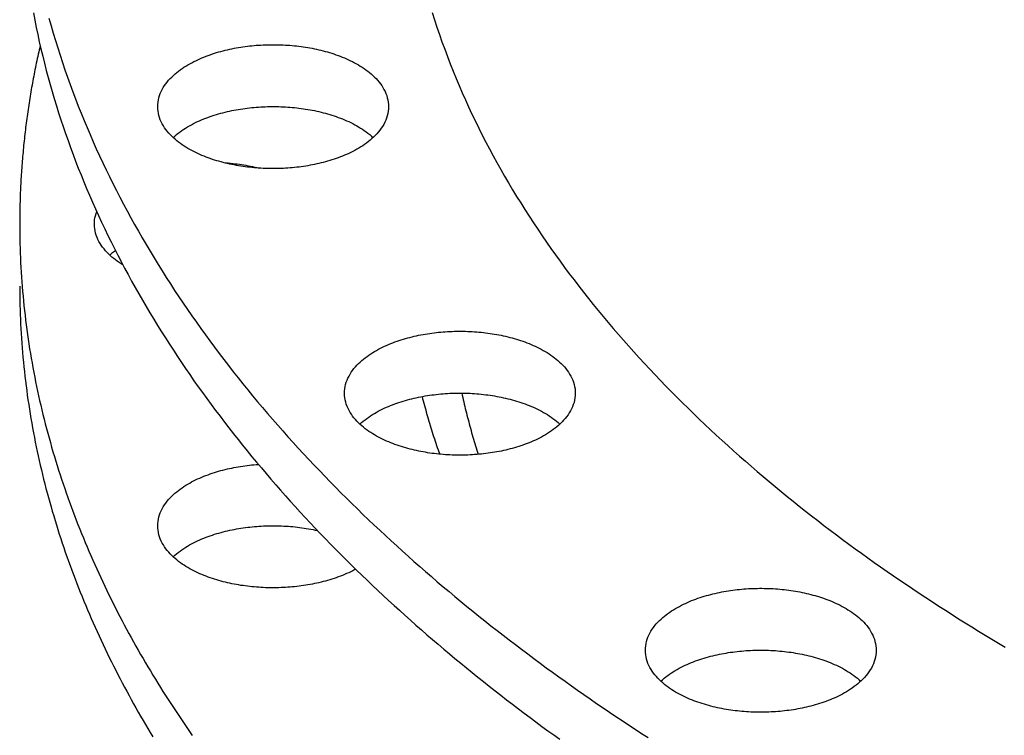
# Model space of a CAD drawing. Header units: millimetres. Extents: x 0 to 841, y 0 to 594.
# Tile 6 of 31: x 190 to 243, y 281 to 319. Entities that reach past the tile are written whole.
import ezdxf

# ---------------------------------------------------------------- set-up
doc = ezdxf.new("R2010")
doc.units = ezdxf.units.MM
doc.layers.add('FINA', color=7, linetype='CONTINUOUS', lineweight=25)

msp = doc.modelspace()

# ---------------------------------------------------------------- linework, layer by layer
at = {"layer": 'FINA'}
for points in [[(190.394, 319.507), (190.469, 319.119), (190.547, 318.732), (190.628, 318.346), (190.713, 317.96), (190.802, 317.576), (190.894, 317.192), (190.989, 316.808), (191.088, 316.426), (191.19, 316.045), (191.295, 315.664), (191.403, 315.285), (191.515, 314.906), (191.63, 314.528), (191.749, 314.151), (191.87, 313.776), (191.995, 313.401), (192.123, 313.028), (192.254, 312.655), (192.388, 312.284), (192.525, 311.913), (192.665, 311.544), (192.808, 311.176), (192.954, 310.809), (193.103, 310.444), (193.255, 310.079), (193.409, 309.716), (193.567, 309.354), (193.727, 308.993), (193.891, 308.634), (194.057, 308.275), (194.225, 307.918), (194.397, 307.563), (194.571, 307.208), (194.748, 306.855), (194.927, 306.503), (195.109, 306.153), (195.294, 305.804), (195.481, 305.456), (195.67, 305.11), (195.862, 304.765), (196.057, 304.421), (196.254, 304.079), (196.453, 303.738), (196.655, 303.399), (196.859, 303.061), (197.065, 302.724), (197.273, 302.389), (197.484, 302.055), (197.697, 301.722), (197.912, 301.391), (198.13, 301.062), (198.349, 300.733), (198.571, 300.407), (198.795, 300.081), (199.02, 299.757), (199.248, 299.435), (199.478, 299.114), (199.71, 298.794), (199.943, 298.476), (200.179, 298.159), (200.417, 297.844), (200.656, 297.53), (200.897, 297.217), (201.141, 296.906), (201.386, 296.596), (201.632, 296.288), (201.881, 295.981), (202.131, 295.676), (202.383, 295.372), (202.637, 295.069), (202.892, 294.768), (203.149, 294.468), (203.408, 294.17), (203.668, 293.873), (203.93, 293.578), (204.193, 293.283), (204.458, 292.991), (204.725, 292.699), (204.993, 292.409), (205.262, 292.121), (205.533, 291.834), (205.805, 291.548), (206.079, 291.263), (206.355, 290.98), (206.631, 290.698), (206.909, 290.418), (207.189, 290.139), (207.469, 289.861), (207.751, 289.585), (208.035, 289.31), (208.319, 289.037), (208.605, 288.764), (208.893, 288.493), (209.181, 288.224), (209.471, 287.955), (209.762, 287.688), (210.054, 287.423), (210.347, 287.158), (210.641, 286.895), (210.937, 286.634), (211.234, 286.373), (211.532, 286.114), (211.831, 285.856), (212.131, 285.599), (212.432, 285.344), (212.734, 285.09), (213.037, 284.837), (213.342, 284.585), (213.647, 284.335), (213.953, 284.086), (214.261, 283.838), (214.569, 283.592), (214.878, 283.346), (215.189, 283.102), (215.5, 282.859), (215.812, 282.617), (216.125, 282.377), (216.439, 282.138), (216.754, 281.899), (217.07, 281.663), (217.387, 281.427), (217.705, 281.192), (218.023, 280.959), (218.343, 280.727), (218.663, 280.496)], [(211.806, 319.537), (211.933, 319.138), (212.065, 318.74), (212.2, 318.343), (212.339, 317.948), (212.483, 317.554), (212.631, 317.161), (212.782, 316.77), (212.937, 316.381), (213.097, 315.993), (213.26, 315.607), (213.426, 315.222), (213.597, 314.839), (213.771, 314.458), (213.949, 314.078), (214.13, 313.7), (214.315, 313.324), (214.503, 312.949), (214.695, 312.576), (214.89, 312.205), (215.088, 311.836), (215.29, 311.468), (215.495, 311.102), (215.703, 310.738), (215.914, 310.376), (216.128, 310.016), (216.346, 309.657), (216.566, 309.301), (216.79, 308.946), (217.016, 308.593), (217.245, 308.242), (217.477, 307.893), (217.711, 307.545), (217.949, 307.2), (218.189, 306.856), (218.432, 306.514), (218.677, 306.174), (218.925, 305.836), (219.176, 305.5), (219.429, 305.166), (219.684, 304.833), (219.942, 304.503), (220.202, 304.174), (220.465, 303.847), (220.73, 303.522), (220.997, 303.199), (221.266, 302.878), (221.538, 302.558), (221.812, 302.241), (222.087, 301.925), (222.365, 301.611), (222.645, 301.299), (222.927, 300.989), (223.211, 300.681), (223.497, 300.374), (223.785, 300.069), (224.075, 299.766), (224.367, 299.465), (224.66, 299.166), (224.956, 298.868), (225.253, 298.572), (225.551, 298.278), (225.852, 297.986), (226.154, 297.695), (226.458, 297.407), (226.764, 297.12), (227.071, 296.834), (227.38, 296.551), (227.69, 296.269), (228.002, 295.989), (228.316, 295.71), (228.631, 295.434), (228.947, 295.158), (229.265, 294.885), (229.584, 294.613), (229.905, 294.343), (230.227, 294.075), (230.55, 293.808), (230.875, 293.543), (231.201, 293.28), (231.529, 293.018), (231.857, 292.757), (232.187, 292.499), (232.519, 292.242), (232.851, 291.986), (233.185, 291.732), (233.519, 291.48), (233.855, 291.229), (234.193, 290.98), (234.531, 290.732), (234.87, 290.486), (235.211, 290.242), (235.552, 289.999), (235.895, 289.757), (236.239, 289.517), (236.584, 289.279), (236.929, 289.042), (237.276, 288.806), (237.624, 288.572), (237.973, 288.339), (238.323, 288.108), (238.673, 287.878), (239.025, 287.65), (239.378, 287.423), (239.731, 287.198), (240.085, 286.974), (240.441, 286.751), (240.797, 286.53), (241.154, 286.31), (241.512, 286.092), (241.87, 285.875), (242.23, 285.659), (242.59, 285.445)], [(211.806, 319.537), (211.933, 319.138), (212.065, 318.74), (212.2, 318.343), (212.339, 317.948), (212.483, 317.554), (212.631, 317.161), (212.782, 316.77), (212.937, 316.381), (213.097, 315.993), (213.26, 315.607), (213.426, 315.222), (213.597, 314.839), (213.771, 314.458), (213.949, 314.078), (214.13, 313.7), (214.315, 313.324), (214.503, 312.949), (214.695, 312.576), (214.89, 312.205), (215.088, 311.836), (215.29, 311.468), (215.495, 311.102), (215.703, 310.738), (215.914, 310.376), (216.128, 310.016), (216.346, 309.657), (216.566, 309.301), (216.79, 308.946), (217.016, 308.593), (217.245, 308.242), (217.477, 307.893), (217.711, 307.545), (217.949, 307.2), (218.189, 306.856), (218.432, 306.514), (218.677, 306.174), (218.925, 305.836), (219.176, 305.5), (219.429, 305.166), (219.684, 304.833), (219.942, 304.503), (220.202, 304.174), (220.465, 303.847), (220.73, 303.522), (220.997, 303.199), (221.266, 302.878), (221.538, 302.558), (221.812, 302.241), (222.087, 301.925), (222.365, 301.611), (222.645, 301.299), (222.927, 300.989), (223.211, 300.681), (223.497, 300.374), (223.785, 300.069), (224.075, 299.766), (224.367, 299.465), (224.66, 299.166), (224.956, 298.868), (225.253, 298.572), (225.551, 298.278), (225.852, 297.986), (226.154, 297.695), (226.458, 297.407), (226.764, 297.12), (227.071, 296.834), (227.38, 296.551), (227.69, 296.269), (228.002, 295.989), (228.316, 295.71), (228.631, 295.434), (228.947, 295.158), (229.265, 294.885), (229.584, 294.613), (229.905, 294.343), (230.227, 294.075), (230.55, 293.808), (230.875, 293.543), (231.201, 293.28), (231.529, 293.018), (231.857, 292.757), (232.187, 292.499), (232.519, 292.242), (232.851, 291.986), (233.185, 291.732), (233.519, 291.48), (233.855, 291.229), (234.193, 290.98), (234.531, 290.732), (234.87, 290.486), (235.211, 290.242), (235.552, 289.999), (235.895, 289.757), (236.239, 289.517), (236.584, 289.279), (236.929, 289.042), (237.276, 288.806), (237.624, 288.572), (237.973, 288.339), (238.323, 288.108), (238.673, 287.878), (239.025, 287.65), (239.378, 287.423), (239.731, 287.198), (240.085, 286.974), (240.441, 286.751), (240.797, 286.53), (241.154, 286.31), (241.512, 286.092), (241.87, 285.875), (242.23, 285.659), (242.59, 285.445)], [(191.23, 319.219), (191.342, 318.82), (191.457, 318.422), (191.577, 318.026), (191.699, 317.63), (191.825, 317.235), (191.955, 316.841), (192.088, 316.449), (192.225, 316.058), (192.365, 315.668), (192.508, 315.279), (192.655, 314.891), (192.805, 314.505), (192.958, 314.12), (193.115, 313.736), (193.275, 313.354), (193.437, 312.973), (193.604, 312.593), (193.773, 312.215), (193.945, 311.838), (194.12, 311.462), (194.298, 311.088), (194.48, 310.716), (194.664, 310.344), (194.851, 309.975), (195.041, 309.606), (195.233, 309.239), (195.429, 308.874), (195.627, 308.51), (195.828, 308.148), (196.032, 307.787), (196.238, 307.428), (196.447, 307.07), (196.659, 306.714), (196.873, 306.359), (197.09, 306.006), (197.309, 305.654), (197.531, 305.304), (197.755, 304.955), (197.981, 304.608), (198.21, 304.263), (198.442, 303.919), (198.675, 303.577), (198.911, 303.236), (199.149, 302.897), (199.389, 302.559), (199.632, 302.223), (199.877, 301.889), (200.123, 301.556), (200.372, 301.224), (200.623, 300.895), (200.876, 300.566), (201.131, 300.24), (201.388, 299.915), (201.648, 299.591), (201.908, 299.269), (202.171, 298.949), (202.436, 298.63), (202.703, 298.313), (202.971, 297.997), (203.242, 297.683), (203.514, 297.371), (203.788, 297.06), (204.063, 296.75), (204.34, 296.442), (204.619, 296.136), (204.9, 295.831), (205.182, 295.528), (205.466, 295.226), (205.752, 294.926), (206.039, 294.627), (206.328, 294.329), (206.618, 294.034), (206.91, 293.739), (207.203, 293.447), (207.498, 293.155), (207.794, 292.866), (208.092, 292.577), (208.391, 292.29), (208.691, 292.005), (208.993, 291.721), (209.296, 291.439), (209.601, 291.158), (209.907, 290.878), (210.214, 290.6), (210.523, 290.323), (210.832, 290.048), (211.143, 289.774), (211.456, 289.502), (211.769, 289.231), (212.084, 288.961), (212.4, 288.693), (212.717, 288.426), (213.035, 288.161), (213.355, 287.897), (213.675, 287.634), (213.997, 287.373), (214.32, 287.113), (214.644, 286.854), (214.968, 286.597), (215.294, 286.341), (215.621, 286.087), (215.95, 285.834), (216.279, 285.582), (216.609, 285.331), (216.94, 285.082), (217.272, 284.834), (217.605, 284.588), (217.939, 284.342), (218.274, 284.098), (218.61, 283.856), (218.947, 283.614), (219.285, 283.374), (219.623, 283.135), (219.963, 282.898), (220.303, 282.661), (220.644, 282.426), (220.986, 282.193), (221.329, 281.96), (221.673, 281.729), (222.018, 281.499), (222.363, 281.27), (222.71, 281.042), (223.057, 280.816), (223.405, 280.59)], [(197.07, 314.476), (197.074, 314.597), (197.087, 314.717), (197.107, 314.836), (197.134, 314.953), (197.169, 315.068), (197.211, 315.181), (197.259, 315.292), (197.313, 315.399), (197.373, 315.504), (197.438, 315.605), (197.507, 315.704), (197.581, 315.799), (197.659, 315.891), (197.74, 315.981), (197.824, 316.067), (197.911, 316.15), (198.001, 316.23), (198.093, 316.308), (198.188, 316.383), (198.284, 316.455), (198.383, 316.524), (198.483, 316.591), (198.585, 316.656), (198.688, 316.718), (198.792, 316.778), (198.898, 316.836), (199.005, 316.892), (199.113, 316.945), (199.222, 316.997), (199.332, 317.047), (199.442, 317.094), (199.554, 317.14), (199.666, 317.184), (199.779, 317.227), (199.892, 317.267), (200.006, 317.306), (200.121, 317.343), (200.236, 317.379), (200.352, 317.413), (200.468, 317.445), (200.584, 317.476), (200.701, 317.505), (200.818, 317.533), (200.936, 317.56), (201.054, 317.585), (201.172, 317.608), (201.29, 317.63), (201.409, 317.651), (201.528, 317.67), (201.647, 317.688), (201.767, 317.705), (201.886, 317.72), (202.006, 317.734), (202.126, 317.747), (202.246, 317.759), (202.366, 317.769), (202.486, 317.778), (202.606, 317.785), (202.727, 317.791), (202.847, 317.797), (202.967, 317.8), (203.088, 317.803), (203.208, 317.804), (203.329, 317.804), (203.449, 317.803), (203.57, 317.8), (203.69, 317.797), (203.811, 317.791), (203.931, 317.785), (204.051, 317.778), (204.172, 317.769), (204.292, 317.759), (204.412, 317.747), (204.531, 317.734), (204.651, 317.72), (204.771, 317.705), (204.89, 317.688), (205.009, 317.67), (205.128, 317.651), (205.247, 317.63), (205.365, 317.608), (205.483, 317.585), (205.601, 317.56), (205.719, 317.533), (205.836, 317.505), (205.953, 317.476), (206.07, 317.445), (206.186, 317.413), (206.301, 317.379), (206.416, 317.343), (206.531, 317.306), (206.645, 317.267), (206.759, 317.227), (206.871, 317.184), (206.984, 317.14), (207.095, 317.094), (207.206, 317.047), (207.316, 316.997), (207.424, 316.945), (207.532, 316.892), (207.639, 316.836), (207.745, 316.778), (207.849, 316.718), (207.953, 316.656), (208.054, 316.591), (208.154, 316.524), (208.253, 316.455), (208.349, 316.383), (208.444, 316.308), (208.536, 316.23), (208.626, 316.15), (208.713, 316.067), (208.798, 315.981), (208.879, 315.891), (208.956, 315.799), (209.03, 315.704), (209.099, 315.605), (209.164, 315.504), (209.224, 315.399), (209.278, 315.292), (209.326, 315.181), (209.368, 315.068), (209.403, 314.953), (209.431, 314.836), (209.451, 314.717), (209.463, 314.597), (209.467, 314.476)], [(190.759, 317.761), (190.732, 317.643), (190.705, 317.525), (190.679, 317.407), (190.653, 317.289), (190.627, 317.171), (190.602, 317.053), (190.577, 316.934), (190.552, 316.816), (190.528, 316.697), (190.504, 316.579), (190.48, 316.46), (190.457, 316.341), (190.434, 316.222), (190.411, 316.104), (190.388, 315.985), (190.366, 315.866), (190.345, 315.747), (190.323, 315.628), (190.302, 315.508), (190.281, 315.389), (190.261, 315.27), (190.241, 315.151), (190.221, 315.031), (190.202, 314.912), (190.183, 314.792), (190.164, 314.673), (190.145, 314.553), (190.127, 314.433), (190.11, 314.314), (190.092, 314.194), (190.075, 314.074), (190.058, 313.954), (190.042, 313.834), (190.026, 313.715), (190.01, 313.595), (189.995, 313.475), (189.98, 313.354), (189.965, 313.234), (189.951, 313.114), (189.937, 312.994), (189.923, 312.874), (189.91, 312.754), (189.897, 312.633), (189.884, 312.513), (189.872, 312.392), (189.86, 312.272), (189.848, 312.152), (189.837, 312.031), (189.826, 311.911), (189.816, 311.79), (189.805, 311.67), (189.796, 311.549), (189.786, 311.428), (189.777, 311.308), (189.768, 311.187), (189.759, 311.066), (189.751, 310.946), (189.743, 310.825), (189.736, 310.704), (189.729, 310.583), (189.722, 310.462), (189.716, 310.342), (189.71, 310.221), (189.704, 310.1), (189.698, 309.979), (189.693, 309.858), (189.689, 309.737), (189.684, 309.616), (189.68, 309.495), (189.677, 309.374), (189.673, 309.253), (189.67, 309.132), (189.668, 309.011), (189.665, 308.89), (189.664, 308.769), (189.662, 308.648), (189.661, 308.527), (189.66, 308.406), (189.659, 308.285), (189.659, 308.164)], [(207.651, 312.123), (207.545, 312.067), (207.437, 312.013), (207.328, 311.962), (207.218, 311.912), (207.107, 311.864), (206.996, 311.817), (206.884, 311.773), (206.771, 311.731), (206.657, 311.69), (206.543, 311.651), (206.428, 311.613), (206.313, 311.578), (206.197, 311.544), (206.081, 311.511), (205.965, 311.48), (205.848, 311.45), (205.73, 311.422), (205.613, 311.396), (205.495, 311.371), (205.376, 311.347), (205.258, 311.325), (205.139, 311.304), (205.02, 311.284), (204.9, 311.266), (204.781, 311.249), (204.661, 311.234), (204.542, 311.22), (204.422, 311.207), (204.301, 311.195), (204.181, 311.185), (204.061, 311.176), (203.941, 311.168), (203.82, 311.162), (203.7, 311.157), (203.579, 311.153), (203.458, 311.15), (203.338, 311.149), (203.217, 311.149), (203.096, 311.15), (202.976, 311.152), (202.855, 311.156), (202.735, 311.161), (202.614, 311.167), (202.494, 311.175), (202.373, 311.184), (202.253, 311.194), (202.133, 311.205), (202.013, 311.218), (201.893, 311.232), (201.774, 311.247), (201.654, 311.264), (201.535, 311.282), (201.416, 311.301), (201.297, 311.322), (201.178, 311.344), (201.06, 311.367), (200.942, 311.392), (200.824, 311.418), (200.707, 311.446), (200.59, 311.476), (200.473, 311.506), (200.357, 311.539), (200.241, 311.573), (200.126, 311.608), (200.011, 311.645), (199.897, 311.684), (199.783, 311.725), (199.67, 311.767), (199.558, 311.811), (199.446, 311.857), (199.335, 311.905), (199.225, 311.954), (199.116, 312.006), (199.008, 312.059), (198.901, 312.115), (198.795, 312.173), (198.691, 312.233), (198.587, 312.295), (198.486, 312.36), (198.385, 312.427), (198.287, 312.497), (198.19, 312.569), (198.095, 312.644), (198.003, 312.721), (197.913, 312.801), (197.826, 312.885), (197.741, 312.971), (197.66, 313.06), (197.582, 313.152), (197.508, 313.248), (197.439, 313.346), (197.374, 313.448), (197.314, 313.553), (197.26, 313.66), (197.211, 313.771), (197.169, 313.884), (197.134, 314), (197.107, 314.117), (197.087, 314.236), (197.074, 314.356), (197.07, 314.476)], [(197.898, 312.815), (197.987, 312.896), (198.08, 312.975), (198.174, 313.05), (198.271, 313.123), (198.369, 313.193), (198.47, 313.26), (198.571, 313.326), (198.675, 313.388), (198.779, 313.449), (198.885, 313.507), (198.992, 313.563), (199.1, 313.617), (199.21, 313.669), (199.32, 313.719), (199.431, 313.767), (199.542, 313.814), (199.655, 313.858), (199.768, 313.901), (199.882, 313.941), (199.996, 313.981), (200.111, 314.018), (200.227, 314.054), (200.343, 314.088), (200.459, 314.121), (200.576, 314.152), (200.693, 314.181), (200.811, 314.209), (200.929, 314.236), (201.047, 314.261), (201.165, 314.285), (201.284, 314.307), (201.403, 314.328), (201.523, 314.347), (201.642, 314.366), (201.762, 314.382), (201.882, 314.398), (202.002, 314.412), (202.122, 314.425), (202.242, 314.436), (202.363, 314.446), (202.483, 314.455), (202.604, 314.463), (202.725, 314.469), (202.846, 314.474), (202.966, 314.478), (203.087, 314.481), (203.208, 314.482), (203.329, 314.482), (203.45, 314.481), (203.571, 314.478), (203.692, 314.474), (203.813, 314.469), (203.933, 314.463), (204.054, 314.455), (204.174, 314.446), (204.295, 314.436), (204.415, 314.425), (204.536, 314.412), (204.656, 314.398), (204.775, 314.382), (204.895, 314.366), (205.015, 314.347), (205.134, 314.328), (205.253, 314.307), (205.372, 314.285), (205.491, 314.261), (205.609, 314.236), (205.727, 314.209), (205.844, 314.181), (205.962, 314.152), (206.078, 314.121), (206.195, 314.088), (206.311, 314.054), (206.426, 314.018), (206.541, 313.981), (206.656, 313.941), (206.769, 313.901), (206.883, 313.858), (206.995, 313.814), (207.107, 313.767), (207.218, 313.719), (207.328, 313.669), (207.437, 313.617), (207.545, 313.563), (207.652, 313.507), (207.758, 313.449), (207.863, 313.388), (207.966, 313.326), (208.068, 313.26), (208.168, 313.193), (208.266, 313.123), (208.363, 313.05), (208.458, 312.975), (208.55, 312.896), (208.64, 312.815)], [(209.467, 314.476), (209.463, 314.352), (209.45, 314.228), (209.428, 314.105), (209.399, 313.984), (209.361, 313.865), (209.317, 313.748), (209.265, 313.634), (209.207, 313.524), (209.144, 313.416), (209.075, 313.312), (209.002, 313.211), (208.924, 313.114), (208.842, 313.02), (208.756, 312.929), (208.667, 312.842), (208.575, 312.757), (208.481, 312.676), (208.384, 312.597), (208.285, 312.522), (208.183, 312.449), (208.08, 312.379), (207.975, 312.311), (207.869, 312.246), (207.761, 312.184), (207.651, 312.123)], [(200.621, 311.468), (200.741, 311.459), (200.86, 311.449), (200.98, 311.438), (201.099, 311.426), (201.218, 311.412), (201.337, 311.397), (201.456, 311.381), (201.575, 311.364), (201.694, 311.345), (201.812, 311.324), (201.93, 311.303), (202.048, 311.28), (202.165, 311.255), (202.282, 311.229), (202.399, 311.202), (202.516, 311.173)], [(193.67, 308.164), (193.674, 308.279), (193.685, 308.393), (193.703, 308.507), (193.728, 308.619), (193.76, 308.729), (193.798, 308.837)], [(189.659, 308.164), (189.66, 307.906), (189.662, 307.648), (189.666, 307.39), (189.672, 307.131), (189.679, 306.873), (189.688, 306.615), (189.698, 306.357), (189.71, 306.099), (189.723, 305.841), (189.739, 305.583), (189.755, 305.325), (189.773, 305.067), (189.793, 304.81), (189.814, 304.552), (189.837, 304.295), (189.862, 304.038), (189.888, 303.781), (189.916, 303.524), (189.945, 303.268), (189.975, 303.011), (190.008, 302.755), (190.042, 302.499), (190.077, 302.243), (190.114, 301.987), (190.152, 301.732), (190.192, 301.476), (190.234, 301.221), (190.277, 300.967), (190.321, 300.712), (190.367, 300.458), (190.415, 300.204), (190.464, 299.951), (190.514, 299.697), (190.566, 299.444), (190.62, 299.192), (190.675, 298.939), (190.731, 298.687), (190.789, 298.435), (190.849, 298.184), (190.91, 297.933), (190.972, 297.682), (191.036, 297.432), (191.101, 297.182), (191.167, 296.932), (191.236, 296.683), (191.305, 296.434), (191.376, 296.186), (191.448, 295.938), (191.522, 295.69), (191.597, 295.443), (191.673, 295.197), (191.751, 294.95), (191.83, 294.704), (191.911, 294.459), (191.993, 294.214), (192.076, 293.969), (192.16, 293.725), (192.246, 293.482), (192.333, 293.238), (192.422, 292.996), (192.512, 292.754), (192.603, 292.512), (192.695, 292.271), (192.789, 292.03), (192.884, 291.79), (192.98, 291.55), (193.078, 291.311), (193.176, 291.072), (193.276, 290.834), (193.377, 290.596), (193.48, 290.359), (193.584, 290.122), (193.688, 289.886), (193.794, 289.651), (193.902, 289.416), (194.01, 289.181), (194.12, 288.947), (194.23, 288.714), (194.342, 288.481), (194.455, 288.249), (194.57, 288.017), (194.685, 287.786), (194.801, 287.556), (194.919, 287.326), (195.038, 287.096), (195.157, 286.867), (195.278, 286.639), (195.4, 286.411), (195.523, 286.184), (195.647, 285.958), (195.773, 285.732), (195.899, 285.506), (196.026, 285.281), (196.154, 285.057), (196.284, 284.834), (196.414, 284.611), (196.545, 284.388), (196.678, 284.166), (196.811, 283.945), (196.945, 283.725), (197.081, 283.504), (197.217, 283.285), (197.354, 283.066), (197.492, 282.848), (197.632, 282.63), (197.772, 282.413), (197.913, 282.197), (198.055, 281.981), (198.198, 281.766), (198.341, 281.551), (198.486, 281.337), (198.632, 281.124), (198.778, 280.911), (198.925, 280.699)], [(195.204, 305.973), (195.101, 306.037), (195, 306.104), (194.901, 306.174), (194.803, 306.246), (194.707, 306.321), (194.614, 306.399), (194.523, 306.48), (194.434, 306.563), (194.349, 306.65), (194.267, 306.739), (194.188, 306.832), (194.114, 306.928), (194.043, 307.027), (193.977, 307.129), (193.917, 307.234), (193.862, 307.343), (193.813, 307.454), (193.77, 307.568), (193.735, 307.684), (193.707, 307.802), (193.686, 307.922), (193.674, 308.043), (193.67, 308.164)], [(194.497, 306.503), (194.545, 306.548), (194.595, 306.591), (194.644, 306.634), (194.695, 306.675), (194.746, 306.716), (194.798, 306.757)], [(189.659, 304.842), (189.66, 304.587), (189.662, 304.331), (189.666, 304.076), (189.672, 303.82), (189.679, 303.565), (189.687, 303.309), (189.697, 303.054), (189.709, 302.798), (189.722, 302.543), (189.737, 302.288), (189.753, 302.033), (189.771, 301.778), (189.79, 301.523), (189.811, 301.268), (189.834, 301.014), (189.858, 300.759), (189.883, 300.505), (189.91, 300.251), (189.939, 299.997), (189.969, 299.743), (190, 299.489), (190.034, 299.236), (190.068, 298.982), (190.104, 298.729), (190.142, 298.477), (190.181, 298.224), (190.222, 297.972), (190.264, 297.72), (190.308, 297.468), (190.353, 297.216), (190.399, 296.965), (190.447, 296.714), (190.497, 296.463), (190.548, 296.213), (190.6, 295.962), (190.654, 295.712), (190.709, 295.463), (190.766, 295.214), (190.824, 294.965), (190.884, 294.716), (190.945, 294.468), (191.007, 294.22), (191.071, 293.973), (191.137, 293.726), (191.203, 293.479), (191.271, 293.232), (191.341, 292.986), (191.412, 292.741), (191.484, 292.496), (191.557, 292.251), (191.632, 292.006), (191.708, 291.763), (191.786, 291.519), (191.865, 291.276), (191.945, 291.033), (192.027, 290.791), (192.11, 290.549), (192.194, 290.308), (192.279, 290.067), (192.366, 289.826), (192.454, 289.587), (192.543, 289.347), (192.634, 289.108), (192.726, 288.87), (192.819, 288.631), (192.913, 288.394), (193.009, 288.157), (193.106, 287.92), (193.204, 287.684), (193.303, 287.449), (193.403, 287.214), (193.505, 286.979), (193.608, 286.745), (193.712, 286.512), (193.817, 286.279), (193.924, 286.046), (194.031, 285.814), (194.14, 285.583), (194.249, 285.352), (194.36, 285.122), (194.472, 284.892), (194.586, 284.663), (194.7, 284.434), (194.815, 284.206), (194.932, 283.979), (195.049, 283.752), (195.168, 283.525), (195.288, 283.299), (195.408, 283.074), (195.53, 282.85), (195.653, 282.625), (195.777, 282.402), (195.902, 282.179), (196.028, 281.956), (196.155, 281.735), (196.283, 281.513), (196.412, 281.293), (196.542, 281.072), (196.673, 280.853), (196.804, 280.634)], [(207.102, 299.085), (207.106, 299.205), (207.118, 299.325), (207.138, 299.444), (207.165, 299.561), (207.2, 299.677), (207.242, 299.79), (207.29, 299.9), (207.345, 300.008), (207.404, 300.112), (207.469, 300.214), (207.539, 300.312), (207.612, 300.408), (207.69, 300.5), (207.771, 300.589), (207.855, 300.675), (207.942, 300.759), (208.032, 300.839), (208.125, 300.916), (208.219, 300.991), (208.316, 301.063), (208.414, 301.133), (208.514, 301.2), (208.616, 301.264), (208.719, 301.327), (208.824, 301.387), (208.929, 301.445), (209.036, 301.5), (209.144, 301.554), (209.253, 301.606), (209.363, 301.655), (209.473, 301.703), (209.585, 301.749), (209.697, 301.793), (209.81, 301.835), (209.923, 301.876), (210.037, 301.915), (210.152, 301.952), (210.267, 301.987), (210.383, 302.021), (210.499, 302.054), (210.615, 302.084), (210.732, 302.114), (210.85, 302.142), (210.967, 302.168), (211.085, 302.193), (211.203, 302.217), (211.322, 302.239), (211.44, 302.26), (211.559, 302.279), (211.678, 302.297), (211.798, 302.314), (211.917, 302.329), (212.037, 302.343), (212.157, 302.356), (212.277, 302.367), (212.397, 302.377), (212.517, 302.386), (212.637, 302.394), (212.758, 302.4), (212.878, 302.405), (212.999, 302.409), (213.119, 302.411), (213.24, 302.413), (213.36, 302.413), (213.481, 302.411), (213.601, 302.409), (213.722, 302.405), (213.842, 302.4), (213.962, 302.394), (214.083, 302.386), (214.203, 302.377), (214.323, 302.367), (214.443, 302.356), (214.563, 302.343), (214.682, 302.329), (214.802, 302.314), (214.921, 302.297), (215.04, 302.279), (215.159, 302.26), (215.278, 302.239), (215.397, 302.217), (215.515, 302.193), (215.633, 302.168), (215.75, 302.142), (215.867, 302.114), (215.984, 302.084), (216.101, 302.054), (216.217, 302.021), (216.333, 301.987), (216.448, 301.952), (216.562, 301.915), (216.676, 301.876), (216.79, 301.835), (216.903, 301.793), (217.015, 301.749), (217.126, 301.703), (217.237, 301.655), (217.347, 301.606), (217.456, 301.554), (217.564, 301.5), (217.67, 301.445), (217.776, 301.387), (217.881, 301.327), (217.984, 301.264), (218.086, 301.2), (218.186, 301.133), (218.284, 301.063), (218.381, 300.991), (218.475, 300.916), (218.567, 300.839), (218.657, 300.759), (218.744, 300.675), (218.829, 300.589), (218.91, 300.5), (218.987, 300.408), (219.061, 300.312), (219.13, 300.214), (219.195, 300.112), (219.255, 300.008), (219.309, 299.9), (219.358, 299.79), (219.399, 299.677), (219.434, 299.561), (219.462, 299.444), (219.482, 299.325), (219.494, 299.205), (219.498, 299.085)], [(217.683, 296.732), (217.576, 296.676), (217.468, 296.622), (217.359, 296.57), (217.249, 296.52), (217.138, 296.472), (217.027, 296.426), (216.915, 296.382), (216.802, 296.339), (216.688, 296.298), (216.574, 296.259), (216.459, 296.222), (216.344, 296.186), (216.228, 296.152), (216.112, 296.119), (215.996, 296.088), (215.879, 296.059), (215.761, 296.031), (215.644, 296.004), (215.526, 295.979), (215.407, 295.955), (215.289, 295.933), (215.17, 295.912), (215.051, 295.893), (214.932, 295.875), (214.812, 295.858), (214.693, 295.842), (214.573, 295.828), (214.453, 295.815), (214.333, 295.804), (214.212, 295.793), (214.092, 295.784), (213.972, 295.777), (213.851, 295.77), (213.731, 295.765), (213.61, 295.761), (213.49, 295.759), (213.369, 295.757), (213.248, 295.757), (213.128, 295.758), (213.007, 295.761), (212.886, 295.765), (212.766, 295.77), (212.645, 295.776), (212.525, 295.783), (212.405, 295.792), (212.284, 295.802), (212.164, 295.814), (212.044, 295.826), (211.924, 295.84), (211.805, 295.855), (211.685, 295.872), (211.566, 295.89), (211.447, 295.909), (211.328, 295.93), (211.209, 295.952), (211.091, 295.976), (210.973, 296.001), (210.855, 296.027), (210.738, 296.055), (210.621, 296.084), (210.504, 296.115), (210.388, 296.147), (210.272, 296.181), (210.157, 296.217), (210.042, 296.254), (209.928, 296.293), (209.814, 296.333), (209.701, 296.375), (209.589, 296.42), (209.477, 296.465), (209.367, 296.513), (209.257, 296.563), (209.147, 296.614), (209.039, 296.668), (208.932, 296.724), (208.827, 296.782), (208.722, 296.842), (208.619, 296.904), (208.517, 296.969), (208.416, 297.036), (208.318, 297.105), (208.221, 297.177), (208.126, 297.252), (208.034, 297.33), (207.944, 297.41), (207.857, 297.493), (207.772, 297.579), (207.691, 297.669), (207.613, 297.761), (207.54, 297.856), (207.47, 297.955), (207.405, 298.057), (207.345, 298.161), (207.291, 298.269), (207.243, 298.379), (207.201, 298.493), (207.166, 298.608), (207.138, 298.725), (207.118, 298.844), (207.106, 298.964), (207.102, 299.085)], [(207.929, 297.424), (208.019, 297.505), (208.111, 297.583), (208.205, 297.658), (208.302, 297.731), (208.401, 297.801), (208.501, 297.869), (208.603, 297.934), (208.706, 297.997), (208.811, 298.057), (208.916, 298.116), (209.024, 298.172), (209.132, 298.226), (209.241, 298.278), (209.351, 298.328), (209.462, 298.376), (209.574, 298.422), (209.686, 298.467), (209.799, 298.509), (209.913, 298.55), (210.027, 298.589), (210.142, 298.627), (210.258, 298.662), (210.374, 298.697), (210.49, 298.729), (210.607, 298.76), (210.724, 298.79), (210.842, 298.818), (210.96, 298.844), (211.078, 298.87), (211.197, 298.893), (211.315, 298.916), (211.434, 298.936), (211.554, 298.956), (211.673, 298.974), (211.793, 298.991), (211.913, 299.006), (212.033, 299.02), (212.153, 299.033), (212.274, 299.045), (212.394, 299.055), (212.515, 299.064), (212.635, 299.072), (212.756, 299.078), (212.877, 299.083), (212.998, 299.087), (213.119, 299.089), (213.239, 299.091), (213.36, 299.091), (213.481, 299.089), (213.602, 299.087), (213.723, 299.083), (213.844, 299.078), (213.964, 299.072), (214.085, 299.064), (214.206, 299.055), (214.326, 299.045), (214.446, 299.033), (214.567, 299.02), (214.687, 299.006), (214.807, 298.991), (214.926, 298.974), (215.046, 298.956), (215.165, 298.936), (215.284, 298.916), (215.403, 298.893), (215.522, 298.87), (215.64, 298.844), (215.758, 298.818), (215.876, 298.79), (215.993, 298.76), (216.11, 298.729), (216.226, 298.697), (216.342, 298.662), (216.457, 298.627), (216.572, 298.589), (216.687, 298.55), (216.801, 298.509), (216.914, 298.467), (217.026, 298.422), (217.138, 298.376), (217.249, 298.328), (217.359, 298.278), (217.468, 298.226), (217.576, 298.172), (217.683, 298.116), (217.789, 298.057), (217.894, 297.997), (217.997, 297.934), (218.099, 297.869), (218.199, 297.801), (218.298, 297.731), (218.394, 297.658), (218.489, 297.583), (218.581, 297.505), (218.671, 297.424)], [(211.268, 298.907), (211.299, 298.786), (211.331, 298.666), (211.363, 298.546), (211.396, 298.425), (211.428, 298.305), (211.462, 298.185), (211.495, 298.066), (211.529, 297.946), (211.564, 297.826), (211.599, 297.707), (211.634, 297.587), (211.669, 297.468), (211.705, 297.349), (211.742, 297.229), (211.778, 297.11), (211.815, 296.992), (211.853, 296.873), (211.891, 296.754), (211.929, 296.636), (211.967, 296.517), (212.006, 296.399), (212.045, 296.281), (212.085, 296.163), (212.125, 296.045), (212.165, 295.927), (212.206, 295.809)], [(213.4, 299.09), (213.426, 298.971), (213.453, 298.853), (213.48, 298.734), (213.508, 298.615), (213.535, 298.497), (213.564, 298.379), (213.592, 298.26), (213.621, 298.142), (213.65, 298.024), (213.68, 297.906), (213.71, 297.788), (213.741, 297.67), (213.772, 297.552), (213.803, 297.435), (213.834, 297.317), (213.866, 297.2), (213.899, 297.083), (213.932, 296.965), (213.965, 296.848), (213.998, 296.731), (214.032, 296.614), (214.066, 296.497), (214.101, 296.381), (214.136, 296.264), (214.171, 296.148), (214.207, 296.031), (214.243, 295.915), (214.279, 295.799)], [(219.498, 299.085), (219.494, 298.96), (219.481, 298.836), (219.459, 298.713), (219.43, 298.592), (219.392, 298.473), (219.348, 298.357), (219.296, 298.243), (219.239, 298.132), (219.175, 298.025), (219.106, 297.921), (219.033, 297.82), (218.955, 297.723), (218.873, 297.629), (218.787, 297.538), (218.699, 297.45), (218.607, 297.366), (218.512, 297.284), (218.415, 297.206), (218.316, 297.13), (218.215, 297.057), (218.111, 296.987), (218.006, 296.92), (217.9, 296.855), (217.792, 296.792), (217.683, 296.732)], [(197.07, 291.96), (197.074, 292.081), (197.087, 292.2), (197.107, 292.319), (197.134, 292.436), (197.169, 292.551), (197.211, 292.664), (197.259, 292.774), (197.313, 292.882), (197.372, 292.986), (197.437, 293.088), (197.506, 293.186), (197.58, 293.282), (197.657, 293.374), (197.738, 293.463), (197.822, 293.549), (197.909, 293.632), (197.999, 293.712), (198.091, 293.79), (198.185, 293.864), (198.282, 293.937), (198.38, 294.006), (198.48, 294.073), (198.581, 294.138), (198.684, 294.2), (198.788, 294.26), (198.894, 294.318), (199.001, 294.374), (199.108, 294.427), (199.217, 294.479), (199.327, 294.528), (199.437, 294.576), (199.548, 294.622), (199.66, 294.666), (199.773, 294.708), (199.886, 294.749), (200, 294.788), (200.115, 294.825), (200.23, 294.861), (200.345, 294.895), (200.461, 294.927), (200.577, 294.958), (200.694, 294.987), (200.811, 295.015), (200.928, 295.042), (201.046, 295.067), (201.164, 295.09), (201.282, 295.113), (201.401, 295.133), (201.519, 295.153), (201.638, 295.171), (201.758, 295.188), (201.877, 295.203), (201.996, 295.217), (202.116, 295.23), (202.236, 295.242), (202.356, 295.252), (202.476, 295.261)], [(207.651, 289.607), (207.545, 289.551), (207.437, 289.497), (207.328, 289.445), (207.218, 289.396), (207.107, 289.348), (206.996, 289.301), (206.884, 289.257), (206.771, 289.215), (206.657, 289.174), (206.543, 289.135), (206.428, 289.097), (206.313, 289.062), (206.197, 289.028), (206.081, 288.995), (205.965, 288.964), (205.848, 288.934), (205.73, 288.906), (205.613, 288.88), (205.495, 288.855), (205.376, 288.831), (205.258, 288.809), (205.139, 288.788), (205.02, 288.768), (204.9, 288.75), (204.781, 288.733), (204.661, 288.718), (204.542, 288.704), (204.422, 288.691), (204.301, 288.679), (204.181, 288.669), (204.061, 288.66), (203.941, 288.652), (203.82, 288.646), (203.7, 288.641), (203.579, 288.637), (203.458, 288.634), (203.338, 288.633), (203.217, 288.633), (203.096, 288.634), (202.976, 288.636), (202.855, 288.64), (202.735, 288.645), (202.614, 288.651), (202.494, 288.659), (202.373, 288.668), (202.253, 288.678), (202.133, 288.689), (202.013, 288.702), (201.893, 288.716), (201.774, 288.731), (201.654, 288.748), (201.535, 288.765), (201.416, 288.785), (201.297, 288.806), (201.178, 288.828), (201.06, 288.851), (200.942, 288.876), (200.824, 288.902), (200.707, 288.93), (200.59, 288.96), (200.473, 288.99), (200.357, 289.023), (200.241, 289.057), (200.126, 289.092), (200.011, 289.129), (199.897, 289.168), (199.783, 289.209), (199.67, 289.251), (199.558, 289.295), (199.446, 289.341), (199.335, 289.389), (199.225, 289.438), (199.116, 289.49), (199.008, 289.543), (198.901, 289.599), (198.795, 289.657), (198.691, 289.717), (198.587, 289.779), (198.486, 289.844), (198.385, 289.911), (198.287, 289.981), (198.19, 290.053), (198.095, 290.128), (198.003, 290.205), (197.913, 290.285), (197.826, 290.369), (197.741, 290.455), (197.66, 290.544), (197.582, 290.636), (197.508, 290.732), (197.439, 290.83), (197.374, 290.932), (197.314, 291.037), (197.26, 291.144), (197.211, 291.255), (197.169, 291.368), (197.134, 291.483), (197.107, 291.601), (197.087, 291.72), (197.074, 291.84), (197.07, 291.96)], [(197.898, 290.299), (197.988, 290.381), (198.081, 290.459), (198.176, 290.535), (198.273, 290.608), (198.372, 290.679), (198.473, 290.746), (198.575, 290.812), (198.679, 290.875), (198.784, 290.936), (198.891, 290.994), (198.998, 291.05), (199.107, 291.105), (199.217, 291.157), (199.328, 291.207), (199.439, 291.255), (199.552, 291.301), (199.665, 291.346), (199.778, 291.388), (199.893, 291.429), (200.008, 291.468), (200.124, 291.506), (200.24, 291.542), (200.356, 291.576), (200.473, 291.609), (200.591, 291.64), (200.709, 291.669), (200.827, 291.697), (200.946, 291.724), (201.065, 291.749), (201.184, 291.772), (201.303, 291.794), (201.423, 291.815), (201.543, 291.835), (201.663, 291.853), (201.783, 291.869), (201.904, 291.885), (202.025, 291.898), (202.146, 291.911), (202.267, 291.922), (202.388, 291.932), (202.509, 291.941), (202.63, 291.948), (202.752, 291.955), (202.873, 291.959), (202.994, 291.963), (203.116, 291.965), (203.238, 291.966), (203.359, 291.966), (203.481, 291.964), (203.602, 291.961), (203.723, 291.957), (203.845, 291.952), (203.966, 291.945), (204.087, 291.937), (204.209, 291.928), (204.33, 291.917), (204.451, 291.905), (204.571, 291.892), (204.692, 291.877), (204.813, 291.861), (204.933, 291.844), (205.053, 291.825), (205.173, 291.805), (205.292, 291.784), (205.412, 291.761), (205.531, 291.737), (205.65, 291.711)], [(207.701, 289.634), (207.693, 289.63), (207.685, 289.625), (207.676, 289.621), (207.668, 289.616), (207.66, 289.612), (207.651, 289.607)], [(223.26, 285.278), (223.265, 285.398), (223.277, 285.518), (223.297, 285.637), (223.324, 285.754), (223.359, 285.87), (223.401, 285.983), (223.449, 286.093), (223.504, 286.201), (223.563, 286.305), (223.628, 286.407), (223.698, 286.505), (223.771, 286.601), (223.849, 286.693), (223.93, 286.782), (224.014, 286.868), (224.101, 286.951), (224.191, 287.032), (224.283, 287.109), (224.378, 287.184), (224.474, 287.256), (224.573, 287.326), (224.673, 287.393), (224.775, 287.457), (224.878, 287.52), (224.982, 287.58), (225.088, 287.637), (225.195, 287.693), (225.303, 287.747), (225.412, 287.798), (225.522, 287.848), (225.632, 287.896), (225.744, 287.942), (225.856, 287.986), (225.969, 288.028), (226.082, 288.069), (226.196, 288.107), (226.311, 288.145), (226.426, 288.18), (226.542, 288.214), (226.658, 288.246), (226.774, 288.277), (226.891, 288.307), (227.008, 288.335), (227.126, 288.361), (227.244, 288.386), (227.362, 288.409), (227.481, 288.432), (227.599, 288.452), (227.718, 288.472), (227.837, 288.49), (227.957, 288.506), (228.076, 288.522), (228.196, 288.536), (228.316, 288.549), (228.436, 288.56), (228.556, 288.57), (228.676, 288.579), (228.796, 288.587), (228.917, 288.593), (229.037, 288.598), (229.157, 288.602), (229.278, 288.604), (229.398, 288.605), (229.519, 288.605), (229.639, 288.604), (229.76, 288.602), (229.88, 288.598), (230.001, 288.593), (230.121, 288.587), (230.241, 288.579), (230.362, 288.57), (230.482, 288.56), (230.602, 288.549), (230.721, 288.536), (230.841, 288.522), (230.961, 288.506), (231.08, 288.49), (231.199, 288.472), (231.318, 288.452), (231.437, 288.432), (231.555, 288.409), (231.674, 288.386), (231.791, 288.361), (231.909, 288.335), (232.026, 288.307), (232.143, 288.277), (232.26, 288.246), (232.376, 288.214), (232.491, 288.18), (232.606, 288.145), (232.721, 288.107), (232.835, 288.069), (232.949, 288.028), (233.062, 287.986), (233.174, 287.942), (233.285, 287.896), (233.396, 287.848), (233.506, 287.798), (233.615, 287.747), (233.722, 287.693), (233.829, 287.637), (233.935, 287.58), (234.04, 287.52), (234.143, 287.457), (234.244, 287.393), (234.344, 287.326), (234.443, 287.256), (234.539, 287.184), (234.634, 287.109), (234.726, 287.032), (234.816, 286.951), (234.903, 286.868), (234.988, 286.782), (235.069, 286.693), (235.146, 286.601), (235.22, 286.505), (235.289, 286.407), (235.354, 286.305), (235.414, 286.201), (235.468, 286.093), (235.516, 285.983), (235.558, 285.87), (235.593, 285.754), (235.621, 285.637), (235.641, 285.518), (235.653, 285.398), (235.657, 285.278)], [(233.842, 282.925), (233.735, 282.869), (233.627, 282.815), (233.518, 282.763), (233.408, 282.713), (233.297, 282.665), (233.186, 282.619), (233.074, 282.575), (232.961, 282.532), (232.847, 282.491), (232.733, 282.452), (232.618, 282.415), (232.503, 282.379), (232.387, 282.345), (232.271, 282.312), (232.155, 282.281), (232.038, 282.252), (231.92, 282.224), (231.803, 282.197), (231.685, 282.172), (231.566, 282.148), (231.448, 282.126), (231.329, 282.105), (231.21, 282.086), (231.091, 282.067), (230.971, 282.051), (230.851, 282.035), (230.732, 282.021), (230.612, 282.008), (230.492, 281.997), (230.371, 281.986), (230.251, 281.977), (230.131, 281.97), (230.01, 281.963), (229.89, 281.958), (229.769, 281.954), (229.648, 281.952), (229.528, 281.95), (229.407, 281.95), (229.286, 281.951), (229.166, 281.954), (229.045, 281.957), (228.925, 281.962), (228.804, 281.969), (228.684, 281.976), (228.563, 281.985), (228.443, 281.995), (228.323, 282.006), (228.203, 282.019), (228.083, 282.033), (227.964, 282.048), (227.844, 282.065), (227.725, 282.083), (227.606, 282.102), (227.487, 282.123), (227.368, 282.145), (227.25, 282.169), (227.132, 282.193), (227.014, 282.22), (226.897, 282.248), (226.78, 282.277), (226.663, 282.308), (226.547, 282.34), (226.431, 282.374), (226.316, 282.41), (226.201, 282.447), (226.087, 282.486), (225.973, 282.526), (225.86, 282.568), (225.748, 282.612), (225.636, 282.658), (225.525, 282.706), (225.415, 282.756), (225.306, 282.807), (225.198, 282.861), (225.091, 282.917), (224.985, 282.974), (224.881, 283.034), (224.777, 283.097), (224.676, 283.161), (224.575, 283.228), (224.477, 283.298), (224.38, 283.37), (224.285, 283.445), (224.193, 283.522), (224.103, 283.603), (224.016, 283.686), (223.931, 283.772), (223.85, 283.861), (223.772, 283.954), (223.698, 284.049), (223.629, 284.148), (223.564, 284.249), (223.504, 284.354), (223.45, 284.462), (223.401, 284.572), (223.359, 284.685), (223.324, 284.801), (223.297, 284.918), (223.277, 285.037), (223.265, 285.157), (223.26, 285.278)], [(224.088, 283.617), (224.178, 283.698), (224.27, 283.776), (224.364, 283.851), (224.461, 283.924), (224.559, 283.994), (224.66, 284.062), (224.761, 284.127), (224.865, 284.19), (224.969, 284.25), (225.075, 284.309), (225.182, 284.365), (225.291, 284.419), (225.4, 284.471), (225.51, 284.521), (225.621, 284.569), (225.732, 284.615), (225.845, 284.659), (225.958, 284.702), (226.072, 284.743), (226.186, 284.782), (226.301, 284.819), (226.417, 284.855), (226.533, 284.889), (226.649, 284.922), (226.766, 284.953), (226.883, 284.983), (227.001, 285.011), (227.119, 285.037), (227.237, 285.062), (227.355, 285.086), (227.474, 285.108), (227.593, 285.129), (227.713, 285.149), (227.832, 285.167), (227.952, 285.184), (228.072, 285.199), (228.192, 285.213), (228.312, 285.226), (228.432, 285.238), (228.553, 285.248), (228.673, 285.257), (228.794, 285.264), (228.915, 285.271), (229.036, 285.276), (229.156, 285.28), (229.277, 285.282), (229.398, 285.283), (229.519, 285.283), (229.64, 285.282), (229.761, 285.28), (229.882, 285.276), (230.003, 285.271), (230.123, 285.264), (230.244, 285.257), (230.365, 285.248), (230.485, 285.238), (230.605, 285.226), (230.726, 285.213), (230.846, 285.199), (230.966, 285.184), (231.085, 285.167), (231.205, 285.149), (231.324, 285.129), (231.443, 285.108), (231.562, 285.086), (231.681, 285.062), (231.799, 285.037), (231.917, 285.011), (232.034, 284.983), (232.152, 284.953), (232.268, 284.922), (232.385, 284.889), (232.501, 284.855), (232.616, 284.819), (232.731, 284.782), (232.846, 284.743), (232.959, 284.702), (233.073, 284.659), (233.185, 284.615), (233.297, 284.569), (233.408, 284.521), (233.518, 284.471), (233.627, 284.419), (233.735, 284.365), (233.842, 284.309), (233.948, 284.25), (234.053, 284.19), (234.156, 284.127), (234.258, 284.062), (234.358, 283.994), (234.457, 283.924), (234.553, 283.851), (234.648, 283.776), (234.74, 283.698), (234.83, 283.617)], [(235.657, 285.278), (235.653, 285.153), (235.64, 285.029), (235.618, 284.906), (235.589, 284.785), (235.551, 284.666), (235.507, 284.549), (235.455, 284.436), (235.398, 284.325), (235.334, 284.218), (235.265, 284.114), (235.192, 284.013), (235.114, 283.915), (235.032, 283.821), (234.946, 283.731), (234.857, 283.643), (234.766, 283.558), (234.671, 283.477), (234.574, 283.399), (234.475, 283.323), (234.373, 283.25), (234.27, 283.18), (234.165, 283.112), (234.059, 283.047), (233.951, 282.985), (233.842, 282.925)]]:
    msp.add_lwpolyline(points, dxfattribs=at)

doc.saveas('drawing.dxf')
